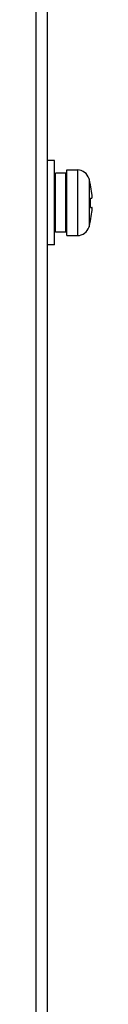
# Model space of a CAD drawing. Header units: millimetres. Extents: x 1117 to 38156, y -1945 to 7303.
# Tile 239 of 256: x 9014 to 9020, y 540 to 645. Entities that reach past the tile are written whole.
import ezdxf

# ---------------------------------------------------------------- set-up
doc = ezdxf.new("R2010")
doc.units = ezdxf.units.MM

msp = doc.modelspace()

# ---------------------------------------------------------------- linework, layer by layer
at = {"color": 7, "linetype": 'Continuous'}
for p, q in [((9015.433, 697.051), (9015.433, 67.051)), ((9014.233, 683.051), (9014.233, 67.051)), ((9016.233, 629.751), (9015.433, 629.751)), ((9016.233, 620.751), (9016.233, 629.751)), ((9017.433, 628.401), (9016.333, 628.401)), ((9016.333, 622.101), (9016.333, 628.401)), ((9017.433, 622.101), (9017.433, 628.401)), ((9017.533, 628.751), (9018.662, 628.751)), ((9017.533, 621.751), (9017.533, 628.751)), ((9018.662, 628.751), (9018.662, 621.751)), ((9019.908, 627.822), (9019.908, 622.679)), ((9016.233, 627.251), (9016.333, 627.251)), ((9017.433, 627.251), (9017.533, 627.251)), ((9020.061, 627.172), (9020.074, 627.18)), ((9020.061, 625.751), (9020.213, 625.751)), ((9020.061, 624.751), (9020.213, 624.751)), ((9016.233, 623.251), (9016.333, 623.251)), ((9017.433, 623.251), (9017.533, 623.251)), ((9020.074, 623.321), (9020.061, 623.329)), ((9017.433, 622.101), (9016.333, 622.101)), ((9017.533, 621.751), (9018.662, 621.751)), ((9016.233, 620.751), (9015.433, 620.751))]:
    msp.add_line(p, q, dxfattribs=at)
for centre, radius, start, end in [((9018.662, 627.451), 1.3, 16.60155, 90), ((9011.283, 625.251), 9, 12.37783, 16.60155), ((9011.283, 625.251), 8.986, 6.38928, 12.34968), ((9010.177, 625.251), 9.897, 1.73631, 2.89474), ((9015.777, 625.754), 4.464, 5.45312, 6.39235), ((9010.177, 625.25), 9.897, 357.10526, 358.26369), ((9010.173, 625.251), 9.901, 1.32594, 1.73637), ((9010.173, 625.25), 9.901, 358.26363, 358.67406), ((9010.171, 625.251), 9.903, 0.57862, 1.32593), ((9010.171, 625.251), 9.903, 358.67407, 359.42138), ((9010.169, 625.251), 9.905, 359.42138, 0.57862), ((9011.283, 625.251), 8.986, 347.65032, 353.61072), ((9015.778, 624.747), 4.463, 353.60762, 354.54918), ((9018.662, 623.051), 1.3, 270, 343.39845), ((9011.283, 625.251), 9, 343.39845, 347.62217)]:
    msp.add_arc(centre, radius, start, end, dxfattribs=at)
for points, knots in [([(9020.213, 625.751), (9020.215, 625.751), (9020.218, 625.752), (9020.22, 625.754), (9020.221, 625.756)], [0, 0, 0, 0, 0.4350549, 1, 1, 1, 1]), ([(9020.221, 625.756), (9020.222, 625.758), (9020.225, 625.764), (9020.229, 625.78), (9020.233, 625.807), (9020.236, 625.849), (9020.237, 625.9), (9020.236, 625.96), (9020.231, 626.054), (9020.226, 626.127), (9020.221, 626.178)], [0, 0, 0, 0, 0.0193037, 0.0450897, 0.1167948, 0.2147663, 0.3369758, 0.4804787, 0.6416438, 1, 1, 1, 1]), ([(9020.221, 624.745), (9020.22, 624.747), (9020.218, 624.749), (9020.215, 624.751), (9020.213, 624.751)], [0, 0, 0, 0, 0.564551, 1, 1, 1, 1]), ([(9020.221, 624.323), (9020.226, 624.374), (9020.231, 624.447), (9020.236, 624.541), (9020.237, 624.601), (9020.236, 624.653), (9020.233, 624.694), (9020.229, 624.721), (9020.225, 624.737), (9020.222, 624.743), (9020.221, 624.745)], [0, 0, 0, 0, 0.3584767, 0.5196754, 0.6631906, 0.7853895, 0.8833274, 0.9549778, 0.9807305, 1, 1, 1, 1])]:
    msp.add_open_spline(points, degree=3, knots=knots, dxfattribs=at)

doc.saveas('drawing.dxf')
